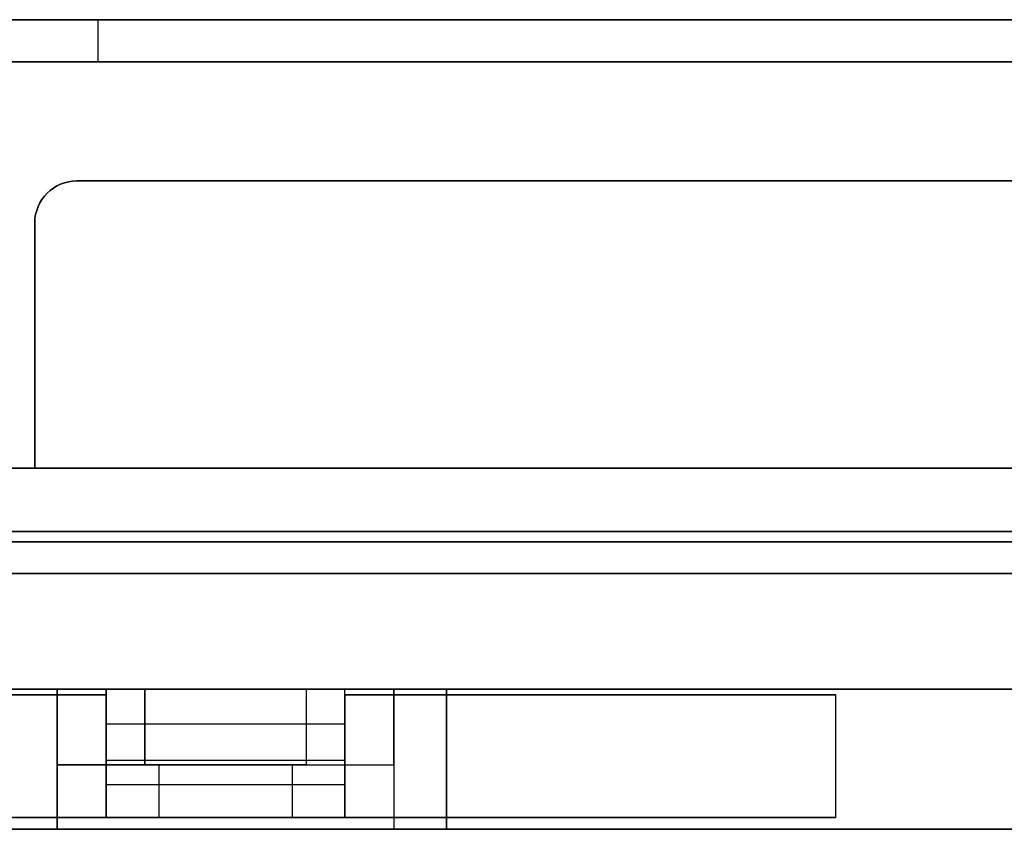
# Model space of a CAD drawing. Extents: x -2.05 to 2.05, y 0 to 2.3.
# Tile 2 of 74: x -0.29 to 1.11, y 0 to 1.15. Entities that reach past the tile are written whole.
import ezdxf

# ---------------------------------------------------------------- set-up
doc = ezdxf.new("R2010")
doc.units = 0
doc.layers.get('0').update_dxf_attribs({"linetype": 'CONTINUOUS'})

# ---------------------------------------------------------------- blocks, each defined once
blk = doc.blocks.new('*U1')
for p, q in [((2.048, 1.155, 1.6855), (-2.048, 1.155, 1.6855)), ((2.048, 1.155, 1.175), (-2.048, 1.155, 1.175)), ((-0.182, 1.155, 1.3855), (-0.182, 1.095, 1.3855)), ((-0.182, 1.155, 1.5655), (-0.182, 1.095, 1.5655)), ((-0.182, 1.155, 1.3855), (-0.182, 1.095, 1.3855)), ((-0.182, 1.155, 1.3855), (1.678, 1.155, 1.3855)), ((-1.99, 1.095, -1.6255), (1.99, 1.095, -1.6255)), ((-1.988, 1.095, -1.115), (1.988, 1.095, -1.115)), ((-0.182, 1.095, 1.3855), (1.678, 1.095, 1.3855)), ((-0.212, 0.925, 1.6855), (1.708, 0.925, 1.6855)), ((-0.212, 0.925, 1.6855), (-0.212, 0.925, 1.6355)), ((1.708, 0.925, 1.6355), (-0.212, 0.925, 1.6355)), ((-0.272, 0.515, 1.6855), (-0.272, 0.865, 1.6855)), ((-0.272, 0.865, 1.6855), (-0.272, 0.865, 1.6355)), ((-0.272, 0.865, 1.6355), (-0.272, 0.515, 1.6355)), ((-0.272, 0.515, 1.6845), (-0.548, 0.515, 1.6845)), ((-0.548, 0.515, 1.6855), (-0.272, 0.515, 1.6855)), ((1.768, 0.515, 1.6845), (-0.272, 0.515, 1.6845)), ((-0.272, 0.515, 1.6355), (1.768, 0.515, 1.6355)), ((-1.99, 0.425, -1.6255), (1.99, 0.425, -1.6255)), ((1.988, 0.425, -1.115), (-1.988, 0.425, -1.115)), ((1.988, 0.41, -1.115), (-1.988, 0.41, -1.115)), ((2.05, 0.365, 1.6875), (-2.05, 0.365, 1.6875)), ((1.768, 0.365, 1.6845), (-1.768, 0.365, 1.6845)), ((-1.975, 0.2, -1.6125), (1.975, 0.2, -1.6125)), ((-0.24, 0.2, 1.6825), (-0.115, 0.2, 1.6825)), ((-0.24, 0.092, 1.6825), (-0.24, 0.2, 1.6825)), ((-0.24, 0.2, 1.6875), (0.24, 0.2, 1.6875)), ((-0.24, 0, 1.6875), (-0.24, 0.2, 1.6875)), ((-0.115, 0.092, 0.8625), (-0.115, 0.2, 0.8625)), ((-0.115, 0.2, 0.8625), (0.115, 0.2, 0.8625)), ((-0.115, 0.2, 1.6825), (-0.115, 0.092, 1.6825)), ((0.115, 0.2, 0.8625), (0.115, 0.092, 0.8625)), ((0.115, 0.2, 1.6825), (0.24, 0.2, 1.6825)), ((0.115, 0.2, 1.6825), (0.115, 0.092, 1.6825)), ((0.24, 0.2, 1.6825), (0.24, 0.092, 1.6825)), ((0.24, 0.2, 1.6875), (0.24, 0, 1.6875)), ((-0.87, 0.192, 0.8125), (-0.17, 0.192, 0.8125)), ((-0.17, 0.192, 0.8125), (-0.17, 0.017, 0.8125)), ((0.87, 0.192, 0.8125), (0.17, 0.192, 0.8125)), ((0.17, 0.017, 0.8125), (0.17, 0.192, 0.8125)), ((0.87, 0.017, 0.8125), (0.87, 0.192, 0.8125)), ((-0.17, 0.092, 1.6825), (-0.24, 0.092, 1.6825)), ((-0.17, 0.092, 1.8425), (-0.17, 0.017, 1.8425)), ((-0.17, 0.092, 1.8425), (0.17, 0.092, 1.8425)), ((-0.115, 0.092, 1.6825), (-0.17, 0.092, 1.6825)), ((-0.095, 0.092, 0.8625), (-0.115, 0.092, 0.8625)), ((0.095, 0.092, 0.8625), (-0.095, 0.092, 0.8625)), ((-0.095, 0.092, 0.7425), (-0.095, 0.017, 0.7425)), ((-0.095, 0.092, 0.7425), (0.095, 0.092, 0.7425)), ((0.115, 0.092, 0.8625), (0.095, 0.092, 0.8625)), ((0.095, 0.092, 0.7425), (0.095, 0.017, 0.7425)), ((0.115, 0.092, 1.6825), (0.17, 0.092, 1.6825)), ((0.17, 0.092, 1.8425), (0.17, 0.017, 1.8425)), ((0.17, 0.092, 1.6825), (0.24, 0.092, 1.6825)), ((-0.87, 0.017, 0.8125), (-0.17, 0.017, 0.8125)), ((-0.17, 0.017, 1.8425), (0.17, 0.017, 1.8425)), ((0.095, 0.017, 0.7425), (-0.095, 0.017, 0.7425)), ((0.87, 0.017, 0.8125), (0.17, 0.017, 0.8125)), ((-0.24, 0, 1.6875), (-2.05, 0, 1.6875)), ((1.975, 0, -1.6125), (-1.975, 0, -1.6125)), ((2.05, 0, 1.6875), (0.24, 0, 1.6875))]:
    blk.add_line(p, q)
at = {"extrusion": (0, 0, -1)}
for p, q in [((-2.048, 1.155, -1.6855), (2.048, 1.155, -1.6855)), ((-2.048, 1.155, -1.175), (2.048, 1.155, -1.175)), ((-0.182, 1.155, 1.5655), (-0.182, 1.095, 1.5655)), ((1.678, 1.155, 1.5655), (-0.182, 1.155, 1.5655)), ((1.99, 1.095, 1.6255), (-1.99, 1.095, 1.6255)), ((1.988, 1.095, 1.115), (-1.988, 1.095, 1.115)), ((1.678, 1.095, 1.5655), (-0.182, 1.095, 1.5655)), ((-1.128, 0.515, -1.6845), (1.768, 0.515, -1.6845)), ((1.768, 0.515, -1.6855), (-1.128, 0.515, -1.6855)), ((-1.99, 0.425, 1.6255), (1.99, 0.425, 1.6255)), ((-1.988, 0.425, 1.115), (1.988, 0.425, 1.115)), ((-1.988, 0.41, 1.115), (1.988, 0.41, 1.115)), ((-2.05, 0.365, -1.6875), (2.05, 0.365, -1.6875)), ((-1.768, 0.365, -1.6845), (1.768, 0.365, -1.6845)), ((-0.24, 0.2, 0.9375), (-0.315, 0.2, 0.9375)), ((-0.17, 0.2, 0.8625), (-0.24, 0.2, 0.8625)), ((-0.24, 0.2, 0.8625), (-0.24, 0.092, 0.8625)), ((-0.24, 0.2, 0.9375), (-0.24, 0.092, 0.9375)), ((-0.17, 0.15, 0.694), (-0.17, 0.2, 0.694)), ((0.17, 0.2, 0.694), (-0.17, 0.2, 0.694)), ((-0.17, 0.2, 0.8625), (-0.17, 0.092, 0.8625)), ((0.17, 0.15, 0.694), (0.17, 0.2, 0.694)), ((0.17, 0.092, 0.8625), (0.17, 0.2, 0.8625)), ((0.24, 0.2, 0.8625), (0.17, 0.2, 0.8625)), ((0.24, 0.092, 0.8625), (0.24, 0.2, 0.8625)), ((0.24, 0.2, 0.9375), (0.24, 0.092, 0.9375)), ((0.315, 0.2, 0.9375), (0.24, 0.2, 0.9375)), ((0.315, 0.2, 0.9375), (0.315, 0, 0.9375)), ((0.315, 0, 1.6125), (0.315, 0.2, 1.6125)), ((1.975, 0.2, 1.6125), (0.315, 0.2, 1.6125)), ((-0.17, 0.192, 0.7525), (-0.87, 0.192, 0.7525)), ((-0.17, 0.017, 0.7525), (-0.17, 0.192, 0.7525)), ((0.17, 0.192, 0.7525), (0.87, 0.192, 0.7525)), ((0.17, 0.192, 0.7525), (0.17, 0.017, 0.7525)), ((0.87, 0.017, 0.7525), (0.87, 0.192, 0.7525)), ((0.17, 0.15, 0.694), (-0.17, 0.15, 0.694)), ((-0.24, 0.092, 0.8625), (-0.17, 0.092, 0.8625)), ((-0.24, 0.092, 0.9375), (-0.24, 0, 0.9375)), ((-0.17, 0.0636, 0.5825), (-0.17, 0.098, 0.5825)), ((0.17, 0.098, 0.5825), (-0.17, 0.098, 0.5825)), ((-0.095, 0.092, 1.7675), (-0.095, 0.017, 1.7675)), ((0.095, 0.092, 1.7675), (-0.095, 0.092, 1.7675)), ((0.095, 0.092, 1.7675), (0.095, 0.017, 1.7675)), ((0.17, 0.0636, 0.5825), (0.17, 0.098, 0.5825)), ((0.17, 0.092, 0.8625), (0.24, 0.092, 0.8625)), ((0.24, 0.092, 0.9375), (0.24, 0, 0.9375)), ((0.17, 0.0636, 0.5825), (-0.17, 0.0636, 0.5825)), ((-0.17, 0.017, 0.7525), (-0.87, 0.017, 0.7525)), ((-0.095, 0.017, 1.7675), (0.095, 0.017, 1.7675)), ((0.17, 0.017, 0.7525), (0.87, 0.017, 0.7525)), ((-2.05, 0, -1.6875), (2.05, 0, -1.6875)), ((-0.315, 0, 0.9375), (-0.24, 0, 0.9375)), ((0.24, 0, 0.9375), (0.315, 0, 0.9375)), ((0.315, 0, 1.6125), (1.975, 0, 1.6125))]:
    blk.add_line(p, q, dxfattribs=at)
at = {"extrusion": (0, 1, 0)}
for p, q in [((2.048, 1.155, 1.175), (-2.048, 1.155, 1.175)), ((2.048, 1.155, 1.6855), (-2.048, 1.155, 1.6855)), ((-2.048, 1.155, -1.175), (2.048, 1.155, -1.175)), ((-2.048, 1.155, -1.6855), (2.048, 1.155, -1.6855)), ((-0.182, 1.155, 1.3855), (1.678, 1.155, 1.3855)), ((1.678, 1.155, 1.5655), (-0.182, 1.155, 1.5655)), ((-0.272, 0.515, 1.6845), (-0.272, 0.515, 1.6355)), ((1.768, 0.515, 1.6845), (-0.272, 0.515, 1.6845)), ((-0.272, 0.515, 1.6355), (1.768, 0.515, 1.6355)), ((-1.99, 0.425, 1.6255), (1.99, 0.425, 1.6255)), ((-1.99, 0.425, -1.6255), (1.99, 0.425, -1.6255)), ((-1.988, 0.425, 1.115), (1.988, 0.425, 1.115)), ((1.988, 0.425, -1.115), (-1.988, 0.425, -1.115)), ((1.988, 0.41, -1.115), (-1.988, 0.41, -1.115)), ((-1.988, 0.41, 1.115), (1.988, 0.41, 1.115)), ((-2.05, 0.365, -1.6875), (2.05, 0.365, -1.6875)), ((2.05, 0.365, 1.6875), (-2.05, 0.365, 1.6875)), ((1.768, 0.365, 1.6845), (-1.768, 0.365, 1.6845)), ((-1.768, 0.365, -1.6845), (1.768, 0.365, -1.6845)), ((-0.17, 0.192, 0.7525), (-0.87, 0.192, 0.7525)), ((-0.87, 0.192, 0.8125), (-0.17, 0.192, 0.8125)), ((-0.17, 0.192, 0.8125), (-0.17, 0.192, 0.7525)), ((0.17, 0.192, 0.7525), (0.87, 0.192, 0.7525)), ((0.17, 0.192, 0.8125), (0.17, 0.192, 0.7525)), ((0.87, 0.192, 0.8125), (0.17, 0.192, 0.8125)), ((0.87, 0.192, 0.7525), (0.87, 0.192, 0.8125)), ((-0.115, 0.092, 1.6825), (-0.17, 0.092, 1.6825)), ((-0.17, 0.092, 1.6825), (-0.17, 0.092, 1.8425)), ((-0.17, 0.092, 1.8425), (0.17, 0.092, 1.8425)), ((-0.095, 0.092, 0.8625), (-0.115, 0.092, 0.8625)), ((-0.115, 0.092, 1.6825), (-0.115, 0.092, 0.8625)), ((-0.095, 0.092, 1.7675), (-0.095, 0.092, 0.8625)), ((0.095, 0.092, 1.7675), (-0.095, 0.092, 1.7675)), ((0.095, 0.092, 0.8625), (0.095, 0.092, 1.7675)), ((0.115, 0.092, 0.8625), (0.095, 0.092, 0.8625)), ((0.115, 0.092, 1.6825), (0.115, 0.092, 0.8625)), ((0.115, 0.092, 1.6825), (0.17, 0.092, 1.6825)), ((0.17, 0.092, 1.8425), (0.17, 0.092, 1.6825))]:
    blk.add_line(p, q, dxfattribs=at)
at = {"extrusion": (0, -1, 0)}
for p, q in [((-1.99, 1.095, -1.6255), (1.99, 1.095, -1.6255)), ((1.99, 1.095, 1.6255), (-1.99, 1.095, 1.6255)), ((-1.988, 1.095, -1.115), (1.988, 1.095, -1.115)), ((1.988, 1.095, 1.115), (-1.988, 1.095, 1.115)), ((-0.182, 1.095, 1.3855), (1.678, 1.095, 1.3855)), ((1.678, 1.095, 1.5655), (-0.182, 1.095, 1.5655)), ((1.708, 0.925, 1.6355), (-0.212, 0.925, 1.6355)), ((-0.212, 0.925, 1.6855), (-0.212, 0.925, 1.6355)), ((-0.212, 0.925, 1.6855), (1.708, 0.925, 1.6855)), ((1.768, 0.515, -1.6855), (-1.128, 0.515, -1.6855)), ((-1.128, 0.515, -1.6845), (1.768, 0.515, -1.6845)), ((-0.272, 0.515, 1.6845), (-0.548, 0.515, 1.6845)), ((-0.548, 0.515, 1.6855), (-0.272, 0.515, 1.6855)), ((-0.272, 0.515, 1.6855), (-0.272, 0.515, 1.6845)), ((-1.975, 0.2, -1.6125), (1.975, 0.2, -1.6125)), ((-0.24, 0.2, 0.9375), (-0.315, 0.2, 0.9375)), ((-0.17, 0.2, 0.8625), (-0.24, 0.2, 0.8625)), ((-0.24, 0.2, 0.8625), (-0.24, 0.2, 0.9375)), ((-0.24, 0.2, 1.6825), (-0.115, 0.2, 1.6825)), ((-0.24, 0.2, 1.6875), (-0.24, 0.2, 1.6825)), ((-0.24, 0.2, 1.6875), (0.24, 0.2, 1.6875)), ((-0.17, 0.2, 0.694), (-0.17, 0.2, 0.8625)), ((0.17, 0.2, 0.694), (-0.17, 0.2, 0.694)), ((-0.115, 0.2, 0.8625), (0.115, 0.2, 0.8625)), ((-0.115, 0.2, 1.6825), (-0.115, 0.2, 0.8625)), ((0.115, 0.2, 0.8625), (0.115, 0.2, 1.6825)), ((0.115, 0.2, 1.6825), (0.24, 0.2, 1.6825)), ((0.17, 0.2, 0.8625), (0.17, 0.2, 0.694)), ((0.24, 0.2, 0.8625), (0.17, 0.2, 0.8625)), ((0.24, 0.2, 0.9375), (0.24, 0.2, 0.8625)), ((0.315, 0.2, 0.9375), (0.24, 0.2, 0.9375)), ((0.24, 0.2, 1.6875), (0.24, 0.2, 1.6825)), ((0.315, 0.2, 1.6125), (0.315, 0.2, 0.9375)), ((1.975, 0.2, 1.6125), (0.315, 0.2, 1.6125)), ((-0.17, 0.092, 1.6825), (-0.24, 0.092, 1.6825)), ((-0.24, 0.092, 0.8625), (-0.17, 0.092, 0.8625)), ((-0.24, 0.092, 0.9375), (-0.24, 0.092, 1.6825)), ((-0.24, 0.092, 0.9375), (-0.24, 0.092, 0.8625)), ((-0.17, 0.092, 0.8625), (-0.17, 0.092, 1.6825)), ((-0.095, 0.092, 0.8625), (-0.095, 0.092, 0.7425)), ((-0.095, 0.092, 0.7425), (0.095, 0.092, 0.7425)), ((0.095, 0.092, 0.8625), (-0.095, 0.092, 0.8625)), ((0.095, 0.092, 0.7425), (0.095, 0.092, 0.8625)), ((0.17, 0.092, 1.6825), (0.17, 0.092, 0.8625)), ((0.17, 0.092, 0.8625), (0.24, 0.092, 0.8625)), ((0.17, 0.092, 1.6825), (0.24, 0.092, 1.6825)), ((0.24, 0.092, 0.9375), (0.24, 0.092, 0.8625)), ((0.24, 0.092, 1.6825), (0.24, 0.092, 0.9375)), ((-0.87, 0.017, 0.8125), (-0.17, 0.017, 0.8125)), ((-0.17, 0.017, 0.7525), (-0.87, 0.017, 0.7525)), ((-0.17, 0.017, 1.8425), (0.17, 0.017, 1.8425)), ((-0.17, 0.017, 0.8125), (-0.17, 0.017, 1.8425)), ((-0.17, 0.017, 0.6825), (-0.17, 0.017, 0.7525)), ((0.17, 0.017, 0.6825), (-0.17, 0.017, 0.6825)), ((0.095, 0.017, 0.7425), (-0.095, 0.017, 0.7425)), ((-0.095, 0.017, 0.7425), (-0.095, 0.017, 1.7675)), ((-0.095, 0.017, 1.7675), (0.095, 0.017, 1.7675)), ((0.095, 0.017, 1.7675), (0.095, 0.017, 0.7425)), ((0.17, 0.017, 1.8425), (0.17, 0.017, 0.8125)), ((0.87, 0.017, 0.8125), (0.17, 0.017, 0.8125)), ((0.17, 0.017, 0.7525), (0.87, 0.017, 0.7525)), ((0.17, 0.017, 0.7525), (0.17, 0.017, 0.6825)), ((0.87, 0.017, 0.7525), (0.87, 0.017, 0.8125)), ((-0.24, 0, 1.6875), (-2.05, 0, 1.6875)), ((-2.05, 0, -1.6875), (2.05, 0, -1.6875)), ((1.975, 0, -1.6125), (-1.975, 0, -1.6125)), ((-0.315, 0, 0.9375), (-0.24, 0, 0.9375)), ((-0.24, 0, 0.9375), (-0.24, 0, 1.6875)), ((0.24, 0, 0.9375), (0.315, 0, 0.9375)), ((0.24, 0, 1.6875), (0.24, 0, 0.9375)), ((2.05, 0, 1.6875), (0.24, 0, 1.6875)), ((0.315, 0, 1.6125), (1.975, 0, 1.6125)), ((0.315, 0, 0.9375), (0.315, 0, 1.6125))]:
    blk.add_line(p, q, dxfattribs=at)
at = {"extrusion": (1, 0, 0)}
for p, q in [((-0.272, 0.865, 1.6355), (-0.272, 0.515, 1.6355)), ((-0.272, 0.865, 1.6855), (-0.272, 0.865, 1.6355)), ((-0.272, 0.515, 1.6855), (-0.272, 0.865, 1.6855)), ((-0.272, 0.515, 1.6845), (-0.272, 0.515, 1.6355)), ((-0.272, 0.515, 1.6855), (-0.272, 0.515, 1.6845)), ((-0.24, 0.092, 1.6825), (-0.24, 0.2, 1.6825)), ((-0.24, 0.2, 1.6875), (-0.24, 0.2, 1.6825)), ((-0.24, 0, 1.6875), (-0.24, 0.2, 1.6875)), ((-0.115, 0.092, 0.8625), (-0.115, 0.2, 0.8625)), ((-0.115, 0.2, 1.6825), (-0.115, 0.2, 0.8625)), ((-0.115, 0.2, 1.6825), (-0.115, 0.092, 1.6825)), ((0.17, 0.15, 0.694), (0.17, 0.2, 0.694)), ((0.17, 0.2, 0.8625), (0.17, 0.2, 0.694)), ((0.17, 0.092, 0.8625), (0.17, 0.2, 0.8625)), ((0.24, 0.2, 0.9375), (0.24, 0.092, 0.9375)), ((0.24, 0.2, 0.9375), (0.24, 0.2, 0.8625)), ((0.24, 0.092, 0.8625), (0.24, 0.2, 0.8625)), ((0.315, 0, 1.6125), (0.315, 0.2, 1.6125)), ((0.315, 0.2, 1.6125), (0.315, 0.2, 0.9375)), ((0.315, 0.2, 0.9375), (0.315, 0, 0.9375)), ((0.17, 0.192, 0.7525), (0.17, 0.017, 0.7525)), ((0.17, 0.192, 0.8125), (0.17, 0.192, 0.7525)), ((0.17, 0.017, 0.8125), (0.17, 0.192, 0.8125)), ((0.87, 0.192, 0.7525), (0.87, 0.192, 0.8125)), ((0.87, 0.017, 0.8125), (0.87, 0.192, 0.8125)), ((0.87, 0.017, 0.7525), (0.87, 0.192, 0.7525)), ((0.17, 0.098, 0.5825), (0.17, 0.15, 0.694)), ((-0.24, 0.092, 0.9375), (-0.24, 0.092, 1.6825)), ((-0.24, 0.092, 0.9375), (-0.24, 0, 0.9375)), ((-0.115, 0.092, 1.6825), (-0.115, 0.092, 0.8625)), ((-0.095, 0.092, 0.7425), (-0.095, 0.017, 0.7425)), ((-0.095, 0.092, 1.7675), (-0.095, 0.017, 1.7675)), ((-0.095, 0.092, 0.8625), (-0.095, 0.092, 0.7425)), ((-0.095, 0.092, 1.7675), (-0.095, 0.092, 0.8625)), ((0.17, 0.0636, 0.5825), (0.17, 0.098, 0.5825)), ((0.17, 0.092, 1.8425), (0.17, 0.017, 1.8425)), ((0.17, 0.092, 1.8425), (0.17, 0.092, 1.6825)), ((0.17, 0.092, 1.6825), (0.17, 0.092, 0.8625)), ((0.24, 0.092, 0.9375), (0.24, 0.092, 0.8625)), ((0.17, 0.017, 0.6825), (0.17, 0.0636, 0.5825)), ((-0.095, 0.017, 0.7425), (-0.095, 0.017, 1.7675)), ((0.17, 0.017, 0.7525), (0.17, 0.017, 0.6825)), ((0.17, 0.017, 1.8425), (0.17, 0.017, 0.8125)), ((0.87, 0.017, 0.7525), (0.87, 0.017, 0.8125)), ((-0.24, 0, 0.9375), (-0.24, 0, 1.6875)), ((0.315, 0, 0.9375), (0.315, 0, 1.6125))]:
    blk.add_line(p, q, dxfattribs=at)
at = {"extrusion": (-1, 0, 0)}
for p, q in [((-0.24, 0.2, 0.9375), (-0.24, 0.092, 0.9375)), ((-0.24, 0.2, 0.8625), (-0.24, 0.2, 0.9375)), ((-0.24, 0.2, 0.8625), (-0.24, 0.092, 0.8625)), ((-0.17, 0.15, 0.694), (-0.17, 0.2, 0.694)), ((-0.17, 0.2, 0.694), (-0.17, 0.2, 0.8625)), ((-0.17, 0.2, 0.8625), (-0.17, 0.092, 0.8625)), ((0.115, 0.2, 0.8625), (0.115, 0.092, 0.8625)), ((0.115, 0.2, 0.8625), (0.115, 0.2, 1.6825)), ((0.115, 0.2, 1.6825), (0.115, 0.092, 1.6825)), ((0.24, 0.2, 1.6825), (0.24, 0.092, 1.6825)), ((0.24, 0.2, 1.6875), (0.24, 0.2, 1.6825)), ((0.24, 0.2, 1.6875), (0.24, 0, 1.6875)), ((-0.17, 0.017, 0.7525), (-0.17, 0.192, 0.7525)), ((-0.17, 0.192, 0.8125), (-0.17, 0.192, 0.7525)), ((-0.17, 0.192, 0.8125), (-0.17, 0.017, 0.8125)), ((-0.17, 0.098, 0.5825), (-0.17, 0.15, 0.694)), ((-0.24, 0.092, 0.9375), (-0.24, 0.092, 0.8625)), ((-0.17, 0.0636, 0.5825), (-0.17, 0.098, 0.5825)), ((-0.17, 0.092, 1.8425), (-0.17, 0.017, 1.8425)), ((-0.17, 0.092, 1.6825), (-0.17, 0.092, 1.8425)), ((-0.17, 0.092, 0.8625), (-0.17, 0.092, 1.6825)), ((0.095, 0.092, 1.7675), (0.095, 0.017, 1.7675)), ((0.095, 0.092, 0.7425), (0.095, 0.017, 0.7425)), ((0.095, 0.092, 0.8625), (0.095, 0.092, 1.7675)), ((0.095, 0.092, 0.7425), (0.095, 0.092, 0.8625)), ((0.115, 0.092, 1.6825), (0.115, 0.092, 0.8625)), ((0.24, 0.092, 1.6825), (0.24, 0.092, 0.9375)), ((0.24, 0.092, 0.9375), (0.24, 0, 0.9375)), ((-0.17, 0.017, 0.6825), (-0.17, 0.0636, 0.5825)), ((-0.17, 0.017, 0.6825), (-0.17, 0.017, 0.7525)), ((-0.17, 0.017, 0.8125), (-0.17, 0.017, 1.8425)), ((0.095, 0.017, 1.7675), (0.095, 0.017, 0.7425)), ((0.24, 0, 1.6875), (0.24, 0, 0.9375))]:
    blk.add_line(p, q, dxfattribs=at)
at = {"extrusion": (0, 0.906308, -0.422618)}
for p, q in [((-0.17, 0.098, 0.5825), (-0.17, 0.15, 0.694)), ((0.17, 0.15, 0.694), (-0.17, 0.15, 0.694)), ((0.17, 0.098, 0.5825), (0.17, 0.15, 0.694)), ((0.17, 0.098, 0.5825), (-0.17, 0.098, 0.5825))]:
    blk.add_line(p, q, dxfattribs=at)
at = {"extrusion": (0, -0.906308, -0.422618)}
for p, q in [((-0.17, 0.017, 0.6825), (-0.17, 0.0636, 0.5825)), ((0.17, 0.0636, 0.5825), (-0.17, 0.0636, 0.5825)), ((0.17, 0.017, 0.6825), (0.17, 0.0636, 0.5825)), ((0.17, 0.017, 0.6825), (-0.17, 0.017, 0.6825))]:
    blk.add_line(p, q, dxfattribs=at)
at = {"extrusion": (0, -1, 0)}
for centre in [(-0.182, 1.4755, -1.155), (-0.182, 1.4755, -1.095), (-0.182, 1.4755, -1.095)]:
    blk.add_arc(centre, 0.09, 90, 270, dxfattribs=at)
at = {"extrusion": (0, 1, 0)}
blk.add_arc((0.182, 1.4755, 1.155), 0.09, 270, 90, dxfattribs=at)
for centre in [(-0.212, 0.865, 1.6855), (-0.212, 0.865, 1.6355), (-0.212, 0.865, 1.6355)]:
    blk.add_arc(centre, 0.06, 90, 180)
at = {"extrusion": (0, 0, -1)}
blk.add_arc((0.212, 0.865, -1.6855), 0.06, 0, 90, dxfattribs=at)

msp = doc.modelspace()

# ---------------------------------------------------------------- block references
msp.add_blockref('*U1', (0, 0))

doc.saveas('drawing.dxf')
